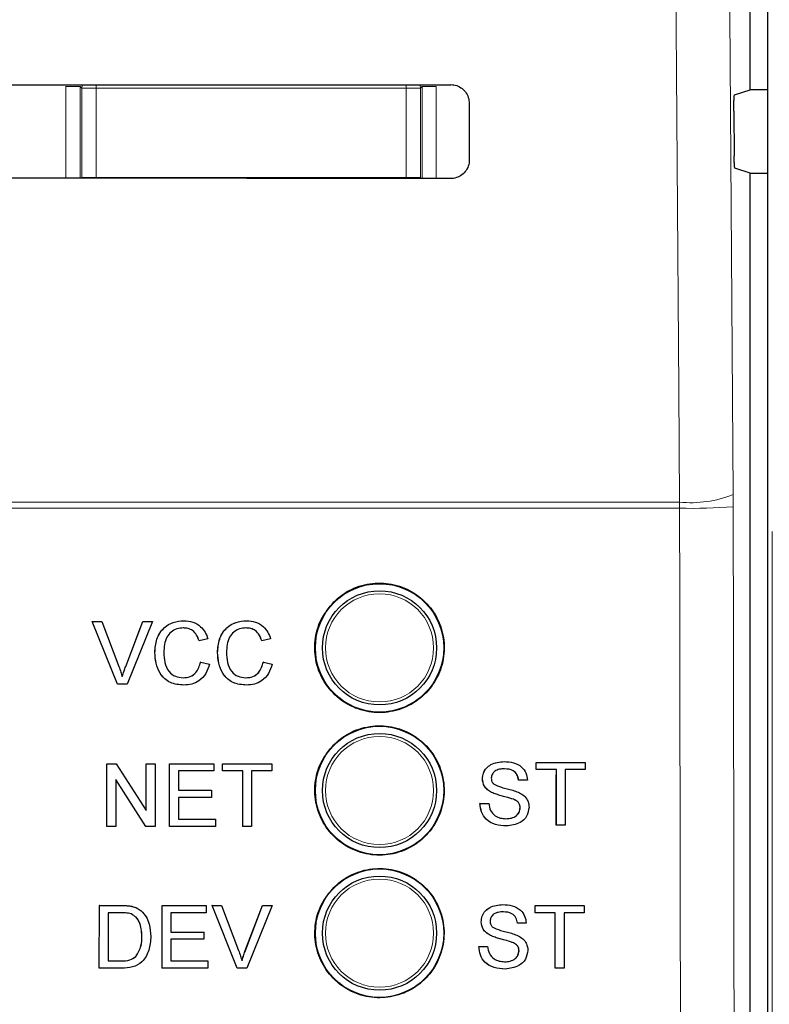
# Model space of a CAD drawing. Header units: millimetres. Extents: x 5 to 418, y 2 to 292.
# Tile 17 of 56: x 82.74 to 91.5, y 193.7 to 205.2. Entities that reach past the tile are written whole.
import ezdxf

# ---------------------------------------------------------------- set-up
doc = ezdxf.new("R2010")
doc.units = ezdxf.units.MM

msp = doc.modelspace()

# ---------------------------------------------------------------- linework, layer by layer
at = {"color": 7, "linetype": 'Continuous', "lineweight": 25}
for p, q in [((91.477, 227.1191), (91.477, 157.6832)), ((91.2758, 204.3847), (91.2758, 205.408)), ((91.0918, 204.3234), (91.2758, 204.3847)), ((91.477, 204.3847), (91.2758, 204.3847)), ((87.9901, 204.2297), (87.9916, 203.563)), ((91.0832, 204.1346), (91.0869, 203.6126)), ((91.2758, 203.408), (91.0955, 203.468)), ((91.2758, 158.1954), (91.2758, 203.408)), ((91.2758, 203.408), (91.477, 203.408)), ((83.5854, 198.1708), (83.5847, 198.1708)), ((83.8801, 197.4375), (83.5847, 198.1708)), ((83.8809, 197.4375), (83.5854, 198.1708)), ((83.5854, 198.1708), (83.6974, 198.1708)), ((83.6974, 198.1708), (83.8967, 197.6452)), ((83.976, 197.6452), (84.149, 198.1005)), ((83.9767, 197.6452), (84.1764, 198.1708)), ((84.2884, 198.1708), (83.9928, 197.4375)), ((84.1764, 198.1708), (84.1758, 198.1708)), ((84.1764, 198.1708), (84.2884, 198.1708)), ((84.6549, 198.1802), (84.6543, 198.1802)), ((85.3875, 198.1802), (85.387, 198.1802)), ((84.8339, 197.9449), (84.8332, 197.9449)), ((84.9373, 197.967), (84.8339, 197.9449)), ((85.5666, 197.9449), (85.5659, 197.9449)), ((85.6699, 197.967), (85.5666, 197.9449)), ((84.3173, 197.8096), (84.3166, 197.8096)), ((85.05, 197.8096), (85.0493, 197.8096)), ((84.8527, 197.6963), (84.852, 197.6963)), ((84.8527, 197.6963), (84.956, 197.6722)), ((85.5854, 197.6963), (85.5846, 197.6963)), ((85.5854, 197.6963), (85.6887, 197.6722)), ((83.8809, 197.4375), (83.8801, 197.4375)), ((83.9928, 197.4375), (83.8809, 197.4375)), ((84.6569, 197.4281), (84.6562, 197.4281)), ((85.3896, 197.4281), (85.3889, 197.4281)), ((83.757, 196.5093), (83.7565, 196.5093)), ((83.757, 195.776), (83.757, 196.5093)), ((83.757, 196.5093), (83.8662, 196.5093)), ((83.8662, 196.5093), (84.2172, 195.9621)), ((84.2172, 196.5093), (84.2169, 196.5093)), ((84.2172, 195.9621), (84.2172, 196.5093)), ((84.2172, 196.5093), (84.3205, 196.5093)), ((84.3205, 196.5093), (84.3205, 195.776)), ((84.4896, 196.5093), (84.4893, 196.5093)), ((84.4896, 195.776), (84.4896, 196.5093)), ((84.4896, 196.5093), (85.0061, 196.5093)), ((85.0061, 196.5093), (85.0061, 196.4247)), ((85.1094, 196.5093), (85.1093, 196.5093)), ((85.1094, 196.4247), (85.1094, 196.5093)), ((85.1094, 196.5093), (85.6823, 196.5093)), ((85.6823, 196.5093), (85.6823, 196.4247)), ((88.3994, 196.5341), (88.3992, 196.5341)), ((88.7745, 196.5247), (88.7741, 196.5247)), ((88.7745, 196.4401), (88.7745, 196.5247)), ((88.7745, 196.5247), (89.3475, 196.5247)), ((89.3475, 196.5247), (89.3475, 196.4401)), ((85.0061, 196.4247), (84.5929, 196.4247)), ((84.5929, 196.4247), (84.5929, 196.199)), ((85.1094, 196.4247), (85.1092, 196.4247)), ((85.3442, 196.4247), (85.1094, 196.4247)), ((85.3442, 195.776), (85.3442, 196.4247)), ((85.6823, 196.4247), (85.4475, 196.4247)), ((85.4475, 196.4247), (85.4475, 195.776)), ((88.7745, 196.4401), (88.774, 196.4401)), ((89.0093, 196.4401), (88.7745, 196.4401)), ((89.0086, 195.7914), (89.0086, 196.3807)), ((89.0093, 195.7914), (89.0093, 196.4401)), ((89.3475, 196.4401), (89.1126, 196.4401)), ((89.1126, 196.4401), (89.1126, 195.7914)), ((84.2113, 195.776), (83.8603, 196.3232)), ((83.8603, 196.3232), (83.8603, 195.776)), ((88.1451, 196.3333), (88.1447, 196.3333)), ((88.5678, 196.3179), (88.5672, 196.3179)), ((88.6711, 196.3179), (88.5678, 196.3179)), ((84.5929, 196.199), (84.978, 196.199)), ((84.978, 196.199), (84.978, 196.1144)), ((88.2533, 196.1748), (88.2527, 196.1748)), ((84.978, 196.1144), (84.5929, 196.1144)), ((84.5929, 196.1144), (84.5929, 195.8606)), ((88.1169, 196.0452), (88.1162, 196.0452)), ((88.1169, 196.0452), (88.2202, 196.0452)), ((88.5085, 196.0935), (88.5078, 196.0935)), ((88.5866, 195.9945), (88.5859, 195.9945)), ((84.5929, 195.8606), (85.0249, 195.8606)), ((85.0249, 195.8606), (85.0249, 195.776)), ((83.7555, 195.776), (83.7555, 195.7769)), ((83.757, 195.776), (83.7555, 195.776)), ((83.8603, 195.776), (83.757, 195.776)), ((84.2113, 195.776), (84.21, 195.776)), ((84.3205, 195.776), (84.2113, 195.776)), ((84.4896, 195.776), (84.4883, 195.776)), ((85.0249, 195.776), (84.4896, 195.776)), ((85.3442, 195.776), (85.3431, 195.776)), ((85.4475, 195.776), (85.3442, 195.776)), ((88.4238, 195.782), (88.4231, 195.782)), ((89.0093, 195.7914), (89.0086, 195.7914)), ((89.1126, 195.7914), (89.0093, 195.7914)), ((83.6677, 194.1205), (83.6689, 194.8534)), ((83.6689, 194.8534), (83.6678, 194.8544)), ((83.6689, 194.8534), (83.9194, 194.8534)), ((83.7721, 194.7688), (83.7712, 194.2051)), ((83.9206, 194.7688), (83.7721, 194.7688)), ((84.0489, 194.8427), (84.0479, 194.8437)), ((84.1554, 194.7903), (84.1544, 194.7913)), ((84.1692, 194.7778), (84.168, 194.7789)), ((84.4017, 194.8532), (84.4006, 194.8542)), ((84.4006, 194.1203), (84.4017, 194.8532)), ((84.4017, 194.8532), (84.9185, 194.8531)), ((84.5049, 194.7686), (84.5046, 194.5431)), ((84.9183, 194.7685), (84.5049, 194.7686)), ((84.9185, 194.8531), (84.9173, 194.8542)), ((84.9185, 194.8531), (84.9183, 194.7685)), ((84.985, 194.853), (84.9838, 194.8542)), ((85.2793, 194.12), (84.985, 194.853)), ((84.985, 194.853), (85.097, 194.853)), ((85.097, 194.853), (85.0958, 194.8541)), ((85.097, 194.853), (85.2955, 194.3276)), ((85.3743, 194.3288), (85.575, 194.854)), ((85.3755, 194.3276), (85.5762, 194.8529)), ((85.6882, 194.8528), (85.3914, 194.12)), ((85.5762, 194.8529), (85.575, 194.854)), ((85.575, 194.854), (85.687, 194.854)), ((85.5762, 194.8529), (85.6882, 194.8528)), ((85.6882, 194.8528), (85.687, 194.854)), ((88.3855, 194.863), (88.3854, 194.863)), ((88.7606, 194.769), (88.7601, 194.769)), ((88.7606, 194.8536), (88.7602, 194.8536)), ((88.7606, 194.769), (88.7606, 194.8536)), ((88.7606, 194.8536), (89.3336, 194.8536)), ((88.9954, 194.769), (88.7606, 194.769)), ((88.9954, 194.1203), (88.9954, 194.769)), ((89.3336, 194.769), (89.0987, 194.769)), ((89.0987, 194.769), (89.0987, 194.1203)), ((89.3336, 194.8536), (89.3336, 194.769)), ((88.1312, 194.6622), (88.1308, 194.6622)), ((88.9947, 194.1203), (88.9947, 194.7105)), ((84.5046, 194.5431), (84.8898, 194.543)), ((84.8898, 194.543), (84.8887, 194.5441)), ((84.8898, 194.543), (84.8897, 194.4584)), ((88.5539, 194.6468), (88.5534, 194.6468)), ((88.6572, 194.6468), (88.5539, 194.6468)), ((84.1663, 194.4924), (84.1652, 194.4934)), ((84.5044, 194.4585), (84.5041, 194.2048)), ((84.8897, 194.4584), (84.5044, 194.4585)), ((88.2393, 194.5037), (88.2388, 194.5037)), ((88.4946, 194.4225), (88.4939, 194.4225)), ((85.3755, 194.3276), (85.3743, 194.3288)), ((88.103, 194.3742), (88.1023, 194.3742)), ((88.103, 194.3742), (88.2063, 194.3742)), ((88.5727, 194.3235), (88.572, 194.3235)), ((83.7712, 194.2051), (83.9223, 194.205)), ((84.0954, 194.2568), (84.0944, 194.2577)), ((84.5041, 194.2048), (84.9362, 194.2047)), ((84.9362, 194.2047), (84.9352, 194.2058)), ((84.9362, 194.2047), (84.9361, 194.1202)), ((83.6677, 194.1205), (83.6668, 194.1214)), ((83.9302, 194.1205), (83.6677, 194.1205)), ((84.4006, 194.1203), (84.3996, 194.1213)), ((84.9361, 194.1202), (84.4006, 194.1203)), ((85.2793, 194.12), (85.2782, 194.1212)), ((85.3914, 194.12), (85.2793, 194.12)), ((88.4099, 194.1109), (88.4092, 194.1109)), ((88.9954, 194.1203), (88.9947, 194.1203)), ((89.0987, 194.1203), (88.9954, 194.1203))]:
    msp.add_line(p, q, dxfattribs=at)
at = {"color": 7, "linetype": 'Continuous', "lineweight": 18}
for p, q in [((83.6295, 204.4401), (83.6295, 204.4035)), ((87.2554, 204.4428), (87.2554, 204.4035)), ((83.2787, 204.421), (83.4453, 204.421)), ((83.2787, 203.3503), (83.2787, 204.421)), ((83.4629, 204.4035), (83.4453, 204.421)), ((83.4453, 204.421), (83.4453, 203.3501)), ((83.4629, 204.4035), (83.6295, 204.4035)), ((83.4629, 203.3597), (83.4629, 204.4035)), ((83.6295, 204.4035), (83.6295, 203.3597)), ((87.2554, 204.4035), (83.6295, 204.4035)), ((87.2554, 203.3597), (87.2554, 204.4035)), ((87.2554, 204.4035), (87.4221, 204.4035)), ((87.4396, 204.421), (87.4221, 204.4035)), ((87.4221, 204.4035), (87.4221, 203.3597)), ((87.4396, 203.3472), (87.4396, 204.421)), ((87.6063, 204.421), (87.4396, 204.421)), ((87.6063, 204.421), (87.6063, 203.347)), ((83.4627, 203.3501), (83.4629, 203.3597)), ((83.4637, 203.3501), (83.4629, 203.3597)), ((83.4629, 203.3597), (83.6295, 203.3597)), ((83.6295, 203.3597), (87.2554, 203.3597)), ((83.6295, 203.3597), (83.6295, 203.35)), ((87.2554, 203.3597), (87.4221, 203.3597)), ((87.2554, 203.3597), (87.2554, 203.3473)), ((87.4221, 203.3597), (87.4209, 203.3472)), ((87.4221, 203.3597), (87.4223, 203.3472)), ((91.0761, 199.5127), (91.0755, 199.653)), ((90.449, 199.4944), (82.3283, 199.4944)), ((82.3325, 199.5646), (90.4481, 199.5646)), ((90.4481, 199.5646), (90.449, 199.4944)), ((83.9767, 197.6452), (83.976, 197.6452)), ((83.9194, 194.8534), (83.9184, 194.8543)), ((83.9223, 194.205), (83.9213, 194.2059))]:
    msp.add_line(p, q, dxfattribs=at)
at = {"color": 7, "linetype": 'Continuous', "lineweight": 18, "flags": 128}
for points in [[(90.9093, 223.2407), (90.9924, 211.4427), (91.0755, 199.653)], [(90.4481, 199.5646), (90.4387, 200.886), (90.4013, 206.1717), (90.2812, 223.1523)], [(83.4629, 204.4035), (83.4661, 204.436), (83.467, 204.44)], [(87.4173, 204.4429), (87.4189, 204.436), (87.4221, 204.4035)]]:
    msp.add_lwpolyline(points, dxfattribs=at)
at = {"color": 7, "linetype": 'Continuous', "lineweight": 25}
for centre, radius in [((86.9425, 197.863), 0.75), ((86.9425, 197.863), 0.6667), ((86.9425, 196.1963), 0.75), ((86.9425, 196.1963), 0.6667), ((86.9425, 194.5297), 0.75), ((86.9425, 194.5297), 0.6667)]:
    msp.add_circle(centre, radius, dxfattribs=at)
at = {"color": 7, "linetype": 'Continuous', "lineweight": 18}
for centre in [(86.9425, 197.863), (86.9425, 196.1963), (86.9425, 194.5297)]:
    msp.add_circle(centre, 0.6316, dxfattribs=at)
for centre, radius, start, end in [((90.5743, 200.9395), 1.3807, 264.75697, 291.28619), ((90.5785, 205.8351), 6.342, 268.83046, 274.50021)]:
    msp.add_arc(centre, radius, start, end, dxfattribs=at)
at = {"color": 7, "linetype": 'Continuous', "lineweight": 25}
for centre, major_axis, start_param, end_param in [((71.2758, 210.2241), (331.5967, 0), 4.7457074, 4.7621688), ((71.2758, 197.5955), (329.907, 0), 1.5207614, 1.5372995)]:
    msp.add_ellipse(centre, major_axis=major_axis, ratio=0.0174551, start_param=start_param, end_param=end_param, dxfattribs=at)
for points, knots in [([(87.7758, 204.4433), (87.7876, 204.4427), (87.8231, 204.4409), (87.8804, 204.4205), (87.9377, 204.3756), (87.9771, 204.3138), (87.9894, 204.2619), (87.99, 204.2337), (87.9901, 204.2297)], [0, 0, 0, 0, 0.1046692, 0.317023, 0.5307428, 0.746575, 0.9639054, 1, 1, 1, 1]), ([(91.0832, 204.1346), (91.0832, 204.1533), (91.0831, 204.1908), (91.0843, 204.2438), (91.0862, 204.2867), (91.0888, 204.3167), (91.0908, 204.3212), (91.0918, 204.3234)], [0, 0, 0, 0, 0.1983621, 0.396713, 0.5954388, 0.7952465, 1, 1, 1, 1]), ([(87.9916, 203.563), (87.9911, 203.5508), (87.9893, 203.5143), (87.968, 203.4558), (87.9218, 203.398), (87.8592, 203.3592), (87.8075, 203.3474), (87.7797, 203.3469), (87.7758, 203.3469)], [0, 0, 0, 0, 0.1086494, 0.3253892, 0.5407101, 0.7539172, 0.9656881, 1, 1, 1, 1]), ([(91.0955, 203.468), (91.0945, 203.4702), (91.0925, 203.4746), (91.0899, 203.5045), (91.0879, 203.5478), (91.0871, 203.587), (91.0869, 203.6091), (91.0869, 203.6126)], [0, 0, 0, 0, 0.2392868, 0.4785981, 0.7171951, 0.9543381, 1, 1, 1, 1]), ([(86.4077, 198.3993), (86.3534, 198.3334), (86.2449, 198.2016), (86.1765, 197.9498), (86.1898, 197.6926), (86.2889, 197.4533), (86.4613, 197.2603), (86.6883, 197.1351), (86.9439, 197.0922), (87.1994, 197.1365), (87.4256, 197.2629), (87.5971, 197.4568), (87.6946, 197.6964), (87.7075, 197.9546), (87.6343, 198.2026), (87.4831, 198.4127), (87.2707, 198.5609), (87.0208, 198.6306), (86.7628, 198.6128), (86.5516, 198.5258), (86.4477, 198.4344), (86.4077, 198.3993)], [0, 0, 0, 0, 0.05357234, 0.10714435, 0.16073132, 0.21437851, 0.26810242, 0.32188804, 0.37569496, 0.42947316, 0.48318329, 0.53681411, 0.59038907, 0.64395781, 0.69757461, 0.75127306, 0.80504947, 0.85886379, 0.91265868, 0.96638685, 1, 1, 1, 1]), ([(84.3166, 197.8096), (84.3206, 197.8625), (84.3284, 197.968), (84.4101, 198.0977), (84.5299, 198.1687), (84.6127, 198.1763), (84.6542, 198.1802)], [0, 0, 0, 0, 0.2804925, 0.5595697, 0.7796153, 1, 1, 1, 1]), ([(84.3173, 197.8096), (84.3213, 197.8625), (84.3292, 197.968), (84.4108, 198.0977), (84.5307, 198.1687), (84.6135, 198.1763), (84.6549, 198.1802)], [0, 0, 0, 0, 0.2804925, 0.5595697, 0.7796153, 1, 1, 1, 1]), ([(84.6549, 198.1802), (84.6908, 198.1775), (84.7625, 198.1723), (84.8504, 198.1191), (84.9093, 198.0469), (84.9279, 197.9937), (84.9373, 197.967)], [0, 0, 0, 0, 0.2800806, 0.5594487, 0.7795488, 1, 1, 1, 1]), ([(85.0493, 197.8096), (85.0532, 197.8625), (85.0611, 197.968), (85.1427, 198.0977), (85.2626, 198.1687), (85.3454, 198.1763), (85.3868, 198.1802)], [0, 0, 0, 0, 0.2804925, 0.5595697, 0.7796153, 1, 1, 1, 1]), ([(85.05, 197.8096), (85.0539, 197.8625), (85.0618, 197.968), (85.1434, 198.0977), (85.2633, 198.1687), (85.3461, 198.1763), (85.3875, 198.1802)], [0, 0, 0, 0, 0.28049248, 0.55956971, 0.77961533, 1, 1, 1, 1]), ([(85.3875, 198.1802), (85.4234, 198.1775), (85.4951, 198.1723), (85.5831, 198.1191), (85.6419, 198.0469), (85.6606, 197.9937), (85.6699, 197.967)], [0, 0, 0, 0, 0.2800806, 0.5594487, 0.7795488, 1, 1, 1, 1]), ([(84.6499, 198.0956), (84.624, 198.0938), (84.5723, 198.0902), (84.5031, 198.0509), (84.432, 197.9607), (84.4253, 197.8721), (84.4207, 197.81)], [0, 0, 0, 0, 0.1872234, 0.3739058, 0.5607363, 1, 1, 1, 1]), ([(84.8332, 197.9449), (84.8251, 197.9677), (84.809, 198.0132), (84.7636, 198.0654), (84.7061, 198.0922), (84.6682, 198.0944), (84.6492, 198.0956)], [0, 0, 0, 0, 0.2805533, 0.5597389, 0.7796538, 1, 1, 1, 1]), ([(84.8339, 197.9449), (84.8259, 197.9677), (84.8097, 198.0132), (84.7643, 198.0654), (84.7068, 198.0922), (84.6689, 198.0944), (84.6499, 198.0956)], [0, 0, 0, 0, 0.2805533, 0.55973893, 0.77965382, 1, 1, 1, 1]), ([(85.3825, 198.0956), (85.3566, 198.0938), (85.3049, 198.0902), (85.2358, 198.0509), (85.1647, 197.9607), (85.158, 197.8721), (85.1533, 197.81)], [0, 0, 0, 0, 0.18722344, 0.37390579, 0.56073633, 1, 1, 1, 1]), ([(85.5659, 197.9449), (85.5578, 197.9677), (85.5416, 198.0132), (85.4962, 198.0654), (85.4387, 198.0922), (85.4008, 198.0944), (85.3818, 198.0956)], [0, 0, 0, 0, 0.2805533, 0.5597389, 0.7796538, 1, 1, 1, 1]), ([(85.5666, 197.9449), (85.5585, 197.9677), (85.5424, 198.0132), (85.4969, 198.0654), (85.4395, 198.0922), (85.4015, 198.0944), (85.3825, 198.0956)], [0, 0, 0, 0, 0.2805533, 0.5597389, 0.7796538, 1, 1, 1, 1]), ([(84.6562, 197.4281), (84.6013, 197.4321), (84.4919, 197.4401), (84.3762, 197.5515), (84.3256, 197.6822), (84.3196, 197.7671), (84.3166, 197.8096)], [0, 0, 0, 0, 0.2799551, 0.5580876, 0.7789116, 1, 1, 1, 1]), ([(84.6569, 197.4281), (84.602, 197.4321), (84.4926, 197.4401), (84.3769, 197.5515), (84.3263, 197.6822), (84.3203, 197.7671), (84.3173, 197.8096)], [0, 0, 0, 0, 0.2799551, 0.5580876, 0.7789116, 1, 1, 1, 1]), ([(84.4207, 197.81), (84.4227, 197.7706), (84.4268, 197.6921), (84.4695, 197.5867), (84.5545, 197.5235), (84.6163, 197.5163), (84.6473, 197.5127)], [0, 0, 0, 0, 0.281245, 0.5607156, 0.780138, 1, 1, 1, 1]), ([(85.3889, 197.4281), (85.334, 197.4321), (85.2245, 197.4401), (85.1088, 197.5515), (85.0583, 197.6822), (85.0523, 197.7671), (85.0493, 197.8096)], [0, 0, 0, 0, 0.2799551, 0.5580876, 0.7789116, 1, 1, 1, 1]), ([(85.3896, 197.4281), (85.3347, 197.4321), (85.2252, 197.4401), (85.1095, 197.5515), (85.059, 197.6822), (85.053, 197.7671), (85.05, 197.8096)], [0, 0, 0, 0, 0.2799551, 0.5580876, 0.7789116, 1, 1, 1, 1]), ([(85.1533, 197.81), (85.1553, 197.7706), (85.1594, 197.6921), (85.2021, 197.5867), (85.2871, 197.5235), (85.349, 197.5163), (85.3799, 197.5127)], [0, 0, 0, 0, 0.28124501, 0.56071564, 0.78013802, 1, 1, 1, 1]), ([(83.8967, 197.6452), (83.9049, 197.6233), (83.9195, 197.5842), (83.9316, 197.5443), (83.9369, 197.5268)], [0, 0, 0, 0, 0.5599982, 1, 1, 1, 1]), ([(83.9362, 197.5268), (83.943, 197.5491), (83.955, 197.589), (83.9696, 197.628), (83.976, 197.6452)], [0, 0, 0, 0, 0.5599723, 1, 1, 1, 1]), ([(83.9369, 197.5268), (83.9437, 197.5491), (83.9557, 197.589), (83.9703, 197.628), (83.9767, 197.6452)], [0, 0, 0, 0, 0.5599723, 1, 1, 1, 1]), ([(84.6465, 197.5127), (84.6747, 197.5154), (84.731, 197.5209), (84.8166, 197.5831), (84.8386, 197.6534), (84.852, 197.6963)], [0, 0, 0, 0, 0.2807112, 0.5609046, 1, 1, 1, 1]), ([(84.6473, 197.5127), (84.6754, 197.5154), (84.7317, 197.5209), (84.8174, 197.5831), (84.8393, 197.6534), (84.8527, 197.6963)], [0, 0, 0, 0, 0.2807112, 0.5609046, 1, 1, 1, 1]), ([(84.956, 197.6722), (84.9439, 197.6347), (84.9197, 197.5597), (84.8423, 197.4778), (84.7495, 197.4341), (84.6878, 197.4301), (84.6569, 197.4281)], [0, 0, 0, 0, 0.2802563, 0.5595462, 0.7795894, 1, 1, 1, 1]), ([(85.3792, 197.5127), (85.4073, 197.5154), (85.4636, 197.5209), (85.5493, 197.5831), (85.5712, 197.6534), (85.5846, 197.6963)], [0, 0, 0, 0, 0.28071123, 0.56090458, 1, 1, 1, 1]), ([(85.3799, 197.5127), (85.4081, 197.5154), (85.4643, 197.5209), (85.55, 197.5831), (85.572, 197.6534), (85.5854, 197.6963)], [0, 0, 0, 0, 0.28071123, 0.56090458, 1, 1, 1, 1]), ([(85.6887, 197.6722), (85.6765, 197.6347), (85.6523, 197.5597), (85.575, 197.4778), (85.4821, 197.4341), (85.4205, 197.4301), (85.3896, 197.4281)], [0, 0, 0, 0, 0.2802563, 0.5595462, 0.7795894, 1, 1, 1, 1]), ([(86.4079, 196.7316), (86.3537, 196.6657), (86.2454, 196.534), (86.1773, 196.2824), (86.1908, 196.0255), (86.29, 195.7865), (86.4624, 195.5939), (86.6892, 195.4691), (86.9447, 195.4264), (87.1998, 195.4709), (87.4256, 195.5973), (87.5967, 195.7912), (87.6939, 196.0306), (87.7066, 196.2885), (87.6333, 196.5362), (87.482, 196.7458), (87.2698, 196.8937), (87.02, 196.9632), (86.7623, 196.9452), (86.5514, 196.858), (86.4478, 196.7667), (86.4079, 196.7316)], [0, 0, 0, 0, 0.0535691, 0.1071378, 0.1607248, 0.2143765, 0.2681074, 0.3218995, 0.3757097, 0.4294864, 0.4831909, 0.5368144, 0.5903835, 0.6439506, 0.6975706, 0.7512757, 0.8050594, 0.8588783, 0.912673, 0.9663964, 1, 1, 1, 1]), ([(88.1444, 196.3333), (88.1468, 196.3559), (88.1518, 196.4011), (88.1883, 196.4604), (88.2676, 196.5215), (88.3447, 196.5289), (88.3988, 196.5341)], [0, 0, 0, 0, 0.18702865, 0.37412378, 0.56114019, 1, 1, 1, 1]), ([(88.1451, 196.3333), (88.1475, 196.3559), (88.1524, 196.4011), (88.189, 196.4604), (88.2683, 196.5215), (88.3454, 196.5289), (88.3994, 196.5341)], [0, 0, 0, 0, 0.1870287, 0.3741238, 0.5611402, 1, 1, 1, 1]), ([(88.3994, 196.5341), (88.4358, 196.5318), (88.5082, 196.5273), (88.602, 196.4812), (88.6593, 196.4033), (88.6672, 196.3463), (88.6711, 196.3179)], [0, 0, 0, 0, 0.2807972, 0.5601508, 0.7798767, 1, 1, 1, 1]), ([(88.4036, 196.4495), (88.3836, 196.4488), (88.3438, 196.4473), (88.2909, 196.4268), (88.2548, 196.3871), (88.2506, 196.3557), (88.2484, 196.3401)], [0, 0, 0, 0, 0.2812903, 0.5608202, 0.7806803, 1, 1, 1, 1]), ([(88.5671, 196.3179), (88.5632, 196.3398), (88.5553, 196.3835), (88.4962, 196.4434), (88.4383, 196.4472), (88.4029, 196.4495)], [0, 0, 0, 0, 0.2810967, 0.5602874, 1, 1, 1, 1]), ([(88.5678, 196.3179), (88.5639, 196.3398), (88.556, 196.3835), (88.4969, 196.4434), (88.439, 196.4472), (88.4036, 196.4495)], [0, 0, 0, 0, 0.2810967, 0.5602874, 1, 1, 1, 1]), ([(88.2526, 196.1748), (88.2361, 196.1841), (88.2032, 196.2028), (88.1561, 196.2543), (88.1488, 196.3034), (88.1444, 196.3333)], [0, 0, 0, 0, 0.2814452, 0.5622732, 1, 1, 1, 1]), ([(88.2533, 196.1748), (88.2368, 196.1841), (88.2039, 196.2028), (88.1568, 196.2543), (88.1495, 196.3034), (88.1451, 196.3333)], [0, 0, 0, 0, 0.2814452, 0.5622732, 1, 1, 1, 1]), ([(88.2484, 196.3401), (88.2497, 196.3264), (88.2519, 196.3019), (88.2677, 196.2834), (88.2747, 196.2753)], [0, 0, 0, 0, 0.5596169, 1, 1, 1, 1]), ([(88.2747, 196.2753), (88.3056, 196.2598), (88.3568, 196.2342), (88.4346, 196.2174), (88.4997, 196.2003), (88.5418, 196.1847), (88.5628, 196.1768)], [0, 0, 0, 0, 0.3384083, 0.5589741, 0.7795351, 1, 1, 1, 1]), ([(88.5078, 196.0935), (88.4789, 196.1028), (88.4312, 196.1182), (88.3636, 196.1352), (88.3068, 196.1515), (88.2706, 196.167), (88.2526, 196.1748)], [0, 0, 0, 0, 0.3399393, 0.5600249, 0.7800825, 1, 1, 1, 1]), ([(88.5085, 196.0935), (88.4796, 196.1028), (88.4319, 196.1182), (88.3643, 196.1352), (88.3075, 196.1515), (88.2713, 196.167), (88.2533, 196.1748)], [0, 0, 0, 0, 0.33993933, 0.56002492, 0.78008245, 1, 1, 1, 1]), ([(88.5628, 196.1768), (88.5822, 196.167), (88.6209, 196.1474), (88.663, 196.1023), (88.6864, 196.0507), (88.6888, 196.0166), (88.6899, 195.9995)], [0, 0, 0, 0, 0.2803713, 0.5599089, 0.7798589, 1, 1, 1, 1]), ([(88.4231, 195.782), (88.3804, 195.7842), (88.2953, 195.7885), (88.1881, 195.8499), (88.1277, 195.945), (88.12, 196.0118), (88.1162, 196.0452)], [0, 0, 0, 0, 0.2808135, 0.5595629, 0.7796198, 1, 1, 1, 1]), ([(88.4238, 195.782), (88.3811, 195.7842), (88.2959, 195.7885), (88.1888, 195.8499), (88.1284, 195.945), (88.1207, 196.0118), (88.1169, 196.0452)], [0, 0, 0, 0, 0.2808135, 0.5595629, 0.7796198, 1, 1, 1, 1]), ([(88.2202, 196.0452), (88.2244, 196.0172), (88.2327, 195.9615), (88.287, 195.9006), (88.3535, 195.8712), (88.3973, 195.8681), (88.4193, 195.8666)], [0, 0, 0, 0, 0.280632, 0.5586744, 0.7791973, 1, 1, 1, 1]), ([(88.5859, 195.9945), (88.5847, 196.0072), (88.5823, 196.0325), (88.5555, 196.071), (88.5259, 196.085), (88.5078, 196.0935)], [0, 0, 0, 0, 0.2800885, 0.5599705, 1, 1, 1, 1]), ([(88.5866, 195.9945), (88.5854, 196.0072), (88.583, 196.0325), (88.5562, 196.071), (88.5266, 196.085), (88.5085, 196.0935)], [0, 0, 0, 0, 0.2800885, 0.5599705, 1, 1, 1, 1]), ([(88.4186, 195.8666), (88.4405, 195.868), (88.4844, 195.8707), (88.5411, 195.8977), (88.5784, 195.9429), (88.5834, 195.9773), (88.5859, 195.9945)], [0, 0, 0, 0, 0.2809172, 0.5608127, 0.7805018, 1, 1, 1, 1]), ([(88.4193, 195.8666), (88.4412, 195.868), (88.4851, 195.8707), (88.5418, 195.8977), (88.5791, 195.9429), (88.5841, 195.9773), (88.5866, 195.9945)], [0, 0, 0, 0, 0.2809172, 0.5608127, 0.7805018, 1, 1, 1, 1]), ([(88.6899, 195.9995), (88.684, 195.9638), (88.6723, 195.8924), (88.573, 195.7991), (88.4804, 195.7885), (88.4238, 195.782)], [0, 0, 0, 0, 0.2799417, 0.5600797, 1, 1, 1, 1]), ([(86.4081, 195.0639), (86.3541, 194.9981), (86.246, 194.8664), (86.1781, 194.6151), (86.1918, 194.3585), (86.2911, 194.1199), (86.4634, 193.9276), (86.6901, 193.8031), (86.9453, 193.7607), (87.2001, 193.8054), (87.4255, 193.9318), (87.5962, 194.1256), (87.6931, 194.3647), (87.7056, 194.6223), (87.6322, 194.8696), (87.481, 195.0789), (87.2688, 195.2265), (87.0193, 195.2957), (86.7619, 195.2775), (86.5514, 195.1902), (86.4479, 195.099), (86.4081, 195.0639)], [0, 0, 0, 0, 0.05356601, 0.10713144, 0.16071865, 0.21437501, 0.26811307, 0.32191177, 0.37572507, 0.4295001, 0.4831988, 0.53681484, 0.59037818, 0.64394365, 0.69756704, 0.75127913, 0.80507014, 0.85889352, 0.91268789, 0.96640628, 1, 1, 1, 1]), ([(83.9182, 194.8545), (83.9426, 194.8544), (83.986, 194.8542), (84.0289, 194.847), (84.0477, 194.8439)], [0, 0, 0, 0, 0.56017401, 1, 1, 1, 1]), ([(83.9194, 194.8534), (83.9438, 194.8532), (83.9872, 194.8531), (84.0301, 194.8459), (84.0489, 194.8427)], [0, 0, 0, 0, 0.560174, 1, 1, 1, 1]), ([(84.0417, 194.7536), (84.0195, 194.7591), (83.9796, 194.7688), (83.9387, 194.7688), (83.9206, 194.7688)], [0, 0, 0, 0, 0.5592546, 1, 1, 1, 1]), ([(84.0477, 194.8439), (84.0694, 194.8377), (84.1082, 194.8266), (84.1401, 194.8022), (84.1542, 194.7915)], [0, 0, 0, 0, 0.5598465, 1, 1, 1, 1]), ([(84.0489, 194.8427), (84.0706, 194.8365), (84.1094, 194.8254), (84.1413, 194.801), (84.1554, 194.7903)], [0, 0, 0, 0, 0.5598465, 1, 1, 1, 1]), ([(84.1554, 194.7903), (84.1769, 194.768), (84.22, 194.7233), (84.2616, 194.6187), (84.2666, 194.5393), (84.2696, 194.4908)], [0, 0, 0, 0, 0.279769, 0.5599289, 1, 1, 1, 1]), ([(88.1305, 194.6622), (88.1329, 194.6848), (88.1379, 194.73), (88.1744, 194.7893), (88.2537, 194.8505), (88.3308, 194.8579), (88.3849, 194.863)], [0, 0, 0, 0, 0.1870287, 0.3741238, 0.5611402, 1, 1, 1, 1]), ([(88.1312, 194.6622), (88.1336, 194.6848), (88.1385, 194.73), (88.1751, 194.7893), (88.2544, 194.8505), (88.3315, 194.8579), (88.3855, 194.863)], [0, 0, 0, 0, 0.1870287, 0.3741238, 0.5611402, 1, 1, 1, 1]), ([(88.3896, 194.7784), (88.3697, 194.7777), (88.3299, 194.7763), (88.277, 194.7558), (88.2409, 194.7161), (88.2366, 194.6847), (88.2345, 194.669)], [0, 0, 0, 0, 0.2812903, 0.5608202, 0.7806803, 1, 1, 1, 1]), ([(88.3855, 194.863), (88.4218, 194.8608), (88.4943, 194.8562), (88.588, 194.8101), (88.6454, 194.7322), (88.6533, 194.6753), (88.6572, 194.6468)], [0, 0, 0, 0, 0.2807972, 0.5601508, 0.7798767, 1, 1, 1, 1]), ([(88.5532, 194.6468), (88.5493, 194.6687), (88.5414, 194.7124), (88.4823, 194.7724), (88.4244, 194.7761), (88.389, 194.7784)], [0, 0, 0, 0, 0.2810967, 0.5602874, 1, 1, 1, 1]), ([(88.5539, 194.6468), (88.55, 194.6687), (88.5421, 194.7124), (88.483, 194.7724), (88.4251, 194.7761), (88.3896, 194.7784)], [0, 0, 0, 0, 0.2810967, 0.5602874, 1, 1, 1, 1]), ([(84.1663, 194.4924), (84.1631, 194.5505), (84.1586, 194.6316), (84.1002, 194.7192), (84.0612, 194.7422), (84.0417, 194.7536)], [0, 0, 0, 0, 0.5591497, 0.7800403, 1, 1, 1, 1]), ([(84.1651, 194.4936), (84.161, 194.5507), (84.1553, 194.6304), (84.1123, 194.7054), (84.0915, 194.7194), (84.0895, 194.7207)], [0, 0, 0, 0, 0.69498585, 0.96953823, 1, 1, 1, 1]), ([(88.2387, 194.5037), (88.2222, 194.5131), (88.1893, 194.5317), (88.1422, 194.5833), (88.1349, 194.6323), (88.1305, 194.6622)], [0, 0, 0, 0, 0.2814452, 0.5622732, 1, 1, 1, 1]), ([(88.2393, 194.5037), (88.2229, 194.5131), (88.19, 194.5317), (88.1429, 194.5833), (88.1356, 194.6323), (88.1312, 194.6622)], [0, 0, 0, 0, 0.2814452, 0.5622732, 1, 1, 1, 1]), ([(88.2345, 194.669), (88.2358, 194.6553), (88.238, 194.6309), (88.2538, 194.6124), (88.2608, 194.6042)], [0, 0, 0, 0, 0.5596169, 1, 1, 1, 1]), ([(88.2608, 194.6042), (88.2917, 194.5887), (88.3429, 194.5631), (88.4207, 194.5463), (88.4858, 194.5293), (88.5279, 194.5136), (88.5489, 194.5058)], [0, 0, 0, 0, 0.3384083, 0.5589741, 0.7795351, 1, 1, 1, 1]), ([(84.2696, 194.4908), (84.2658, 194.4372), (84.2583, 194.3305), (84.1835, 194.1927), (84.0568, 194.1256), (83.9725, 194.1222), (83.9302, 194.1205)], [0, 0, 0, 0, 0.28084, 0.5599517, 0.7790685, 1, 1, 1, 1]), ([(84.0942, 194.2579), (84.1188, 194.2986), (84.1629, 194.3714), (84.1644, 194.4561), (84.1651, 194.4936)], [0, 0, 0, 0, 0.5574522, 1, 1, 1, 1]), ([(84.0954, 194.2568), (84.12, 194.2974), (84.1641, 194.3703), (84.1656, 194.4549), (84.1663, 194.4924)], [0, 0, 0, 0, 0.5574522, 1, 1, 1, 1]), ([(88.4939, 194.4225), (88.465, 194.4318), (88.4173, 194.4471), (88.3497, 194.4641), (88.2929, 194.4805), (88.2567, 194.496), (88.2387, 194.5037)], [0, 0, 0, 0, 0.33993933, 0.56002492, 0.78008245, 1, 1, 1, 1]), ([(88.4946, 194.4225), (88.4657, 194.4318), (88.418, 194.4471), (88.3504, 194.4641), (88.2936, 194.4805), (88.2574, 194.496), (88.2393, 194.5037)], [0, 0, 0, 0, 0.3399393, 0.5600249, 0.7800825, 1, 1, 1, 1]), ([(88.572, 194.3235), (88.5708, 194.3361), (88.5684, 194.3614), (88.5416, 194.4), (88.512, 194.414), (88.4939, 194.4225)], [0, 0, 0, 0, 0.2800885, 0.5599705, 1, 1, 1, 1]), ([(88.5727, 194.3235), (88.5715, 194.3361), (88.5691, 194.3614), (88.5423, 194.4), (88.5127, 194.414), (88.4946, 194.4225)], [0, 0, 0, 0, 0.2800885, 0.5599705, 1, 1, 1, 1]), ([(88.5489, 194.5058), (88.5683, 194.4959), (88.607, 194.4763), (88.6491, 194.4313), (88.6725, 194.3797), (88.6748, 194.3455), (88.676, 194.3285)], [0, 0, 0, 0, 0.2803713, 0.5599089, 0.7798589, 1, 1, 1, 1]), ([(85.2955, 194.3276), (85.3037, 194.3058), (85.3183, 194.2667), (85.3303, 194.2268), (85.3356, 194.2093)], [0, 0, 0, 0, 0.5599982, 1, 1, 1, 1]), ([(85.3344, 194.2104), (85.3412, 194.2328), (85.3533, 194.2726), (85.3679, 194.3116), (85.3743, 194.3288)], [0, 0, 0, 0, 0.5599723, 1, 1, 1, 1]), ([(85.3356, 194.2093), (85.3424, 194.2316), (85.3545, 194.2715), (85.3691, 194.3105), (85.3755, 194.3276)], [0, 0, 0, 0, 0.5599723, 1, 1, 1, 1]), ([(88.4092, 194.1109), (88.3665, 194.1131), (88.2814, 194.1174), (88.1742, 194.1788), (88.1138, 194.274), (88.1061, 194.3408), (88.1023, 194.3742)], [0, 0, 0, 0, 0.2808135, 0.5595629, 0.7796198, 1, 1, 1, 1]), ([(88.4099, 194.1109), (88.3672, 194.1131), (88.282, 194.1174), (88.1749, 194.1788), (88.1145, 194.274), (88.1068, 194.3408), (88.103, 194.3742)], [0, 0, 0, 0, 0.2808135, 0.5595629, 0.7796198, 1, 1, 1, 1]), ([(88.2063, 194.3742), (88.2105, 194.3462), (88.2188, 194.2905), (88.2731, 194.2295), (88.3396, 194.2001), (88.3834, 194.1971), (88.4053, 194.1955)], [0, 0, 0, 0, 0.280632, 0.5586744, 0.7791973, 1, 1, 1, 1]), ([(88.4047, 194.1955), (88.4266, 194.1969), (88.4705, 194.1997), (88.5272, 194.2266), (88.5645, 194.2718), (88.5695, 194.3063), (88.572, 194.3235)], [0, 0, 0, 0, 0.2809172, 0.5608127, 0.7805018, 1, 1, 1, 1]), ([(88.4053, 194.1955), (88.4273, 194.1969), (88.4712, 194.1997), (88.5279, 194.2266), (88.5652, 194.2718), (88.5702, 194.3063), (88.5727, 194.3235)], [0, 0, 0, 0, 0.2809172, 0.5608127, 0.7805018, 1, 1, 1, 1]), ([(88.676, 194.3285), (88.6701, 194.2928), (88.6584, 194.2213), (88.559, 194.1281), (88.4665, 194.1174), (88.4099, 194.1109)], [0, 0, 0, 0, 0.2799417, 0.5600797, 1, 1, 1, 1]), ([(83.9211, 194.2062), (83.9566, 194.2062), (84.02, 194.2063), (84.0716, 194.2422), (84.0942, 194.2579)], [0, 0, 0, 0, 0.56186102, 1, 1, 1, 1]), ([(83.9223, 194.205), (83.9578, 194.205), (84.0212, 194.2051), (84.0728, 194.241), (84.0954, 194.2568)], [0, 0, 0, 0, 0.561861, 1, 1, 1, 1])]:
    msp.add_open_spline(points, degree=3, knots=knots, dxfattribs=at)
at = {"color": 7, "linetype": 'Continuous', "lineweight": 18}
for points, knots in [([(90.552, 158.2478), (90.5505, 158.6912), (90.5426, 160.9085), (90.5116, 170.2234), (90.4753, 183.5277), (90.4563, 195.0651), (90.449, 199.4944)], [0, 0, 0, 0, 0.0322876, 0.1614382, 0.6780666, 1, 1, 1, 1]), ([(91.0761, 199.5127), (91.0815, 196.076), (91.0925, 189.2022), (91.1158, 178.8952), (91.1438, 168.5906), (91.1671, 161.7253), (91.1787, 158.2925)], [0, 0, 0, 0, 0.2499373, 0.4998997, 0.7499373, 1, 1, 1, 1]), ([(91.4976, 157.6626), (91.5016, 161.0729), (91.5096, 167.8939), (91.5191, 178.2328), (91.5269, 188.6758), (91.5305, 195.7071), (91.5322, 199.223)], [0, 0, 0, 0, 0.2464181, 0.4928659, 0.7464168, 1, 1, 1, 1])]:
    msp.add_open_spline(points, degree=3, knots=knots, dxfattribs=at)

doc.saveas('drawing.dxf')
